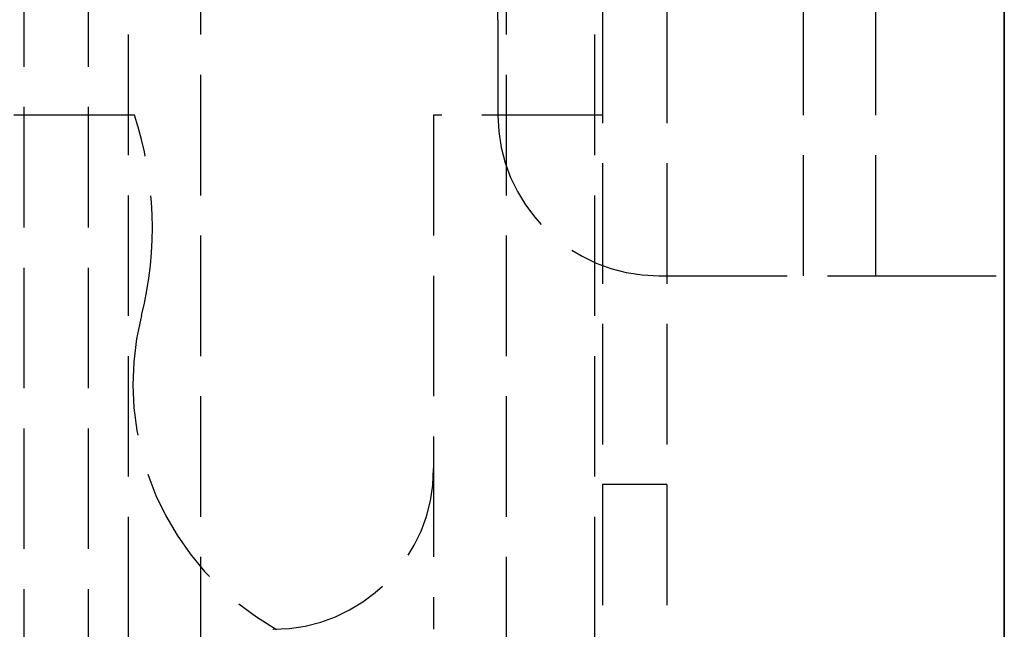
# Model space of a CAD drawing. Header units: millimetres. Extents: x -108 to 0, y 0 to 486.
# Tile 31 of 48: x -12 to 0, y 25 to 33. Entities that reach past the tile are written whole.
import ezdxf

# ---------------------------------------------------------------- set-up
doc = ezdxf.new("R2010")
doc.units = ezdxf.units.MM
doc.header["$LTSCALE"] = 10
doc.linetypes.add('ALLCAD_Strich', pattern=[0.2, 0.15, -0.05])
doc.layers.add('BESCH_KONT_sich_schn_grun_2d', color=10, linetype='Continuous')
doc.layers.add('BESCH_KONT_sich_schn_seit_2d', color=160, linetype='Continuous')

msp = doc.modelspace()

# ---------------------------------------------------------------- linework, layer by layer
at = {"layer": 'BESCH_KONT_sich_schn_grun_2d', "linetype": 'ALLCAD_Strich'}
for p, q in [((-4.999, 460.9), (-4.999, 4.5)), ((-4.199, 460.9), (-4.199, 4.5)), ((-9.999, 458), (-9.999, 17.8)), ((-6.199, 458), (-6.199, 17.8)), ((-10.899, 454.5), (-10.899, 20.1)), ((-5.099, 454.5), (-5.099, 20.1)), ((-12.199, 453.6), (-12.199, 11.8)), ((-11.399, 453.6), (-11.399, 11.8)), ((-2.499, 29.5), (-2.499, 51.009)), ((-1.599, 29.5), (-1.599, 36.5)), ((0.001, 29.5), (0.001, 36.5)), ((-6.299, 32.686), (-6.299, 31.5)), ((-10.823, 31.5), (-13.671, 31.5)), ((-7.099, 31.5), (-7.099, 25.1)), ((-4.999, 31.5), (-7.099, 31.5)), ((-4.299, 29.5), (-4.199, 29.5)), ((-4.199, 29.5), (-1.599, 29.5)), ((-1.599, 29.5), (0.001, 29.5)), ((-4.199, 26.9), (-4.999, 26.9))]:
    msp.add_line(p, q, dxfattribs=at)
for centre, radius, start, end in [((-9.299, 32.686), 3, 360, 17.6345), ((-15.099, 30.1), 4.5, 345.9103, 18.1262), ((-4.299, 31.5), 2, 180, 270), ((-7.34, 28.152), 6, 165.9103, 240.708), ((-7.34, 28.152), 3.5, 165.9103, 240.708), ((-9.099, 27.1), 2, 270, 0)]:
    msp.add_arc(centre, radius, start, end, dxfattribs=at)
at = {"layer": 'BESCH_KONT_sich_schn_seit_2d', "linetype": 'ALLCAD_Strich'}
for p, q in [((0, 4.5, 436.8), (0, 460.9, 436.8)), ((0, 4.5, 52.8), (0, 460.9, 52.8)), ((0, 18.098, 468.9), (0, 458, 468.9)), ((0, 18.098, 472.7), (0, 458, 472.7)), ((0, 18.098, 454.9), (0, 458, 454.9)), ((0, 18.098, 458.7), (0, 458, 458.7)), ((0, 18.098, 84.9), (0, 458, 84.9)), ((0, 18.098, 88.7), (0, 458, 88.7)), ((0, 18.098, 70.9), (0, 458, 70.9)), ((0, 18.098, 74.7), (0, 458, 74.7)), ((0, 18.1, 440.8), (0, 457.7, 440.8)), ((0, 18.1, 56.8), (0, 457.7, 56.8)), ((0, 18.1, 440), (0, 457.7, 440)), ((0, 18.1, 56), (0, 457.7, 56)), ((0, 9.5, 403.8), (0, 455.9, 403.8)), ((0, 9.5, 19.8), (0, 455.9, 19.8)), ((0, 20.1, 119), (0, 454.5, 119)), ((0, 20.1, 124.8), (0, 454.5, 124.8)), ((0, 20.1, 503), (0, 454.5, 503)), ((0, 20.1, 508.8), (0, 454.5, 508.8)), ((0, 11.8, 434.3), (0, 453.6, 434.3)), ((0, 11.8, 50.3), (0, 453.6, 50.3)), ((0, 14.2, 47), (0, 451.2, 47)), ((0, 14.2, 431), (0, 451.2, 431)), ((0, 14.2, 431.8), (0, 451.2, 431.8)), ((0, 14.2, 47.8), (0, 451.2, 47.8)), ((0, 107, 4.922), (0, 29.5, 5.328)), ((0, 107, 388.922), (0, 29.5, 389.328)), ((0, 69.95, 44.5), (0, 19.05, 44.5)), ((0, 27.3, 40.35), (0, 62.9, 40.35)), ((0, 27.3, 424.35), (0, 62.9, 424.35)), ((0, 61.95, 29.05), (0, 27.05, 29.05)), ((0, 4.5, 25.35), (0, 39.6, 25.35)), ((0, 4.5, 409.35), (0, 39.6, 409.35)), ((0, 29.5, 8.014), (0, 37.13, 8.014)), ((0, 29.5, 392.014), (0, 37.13, 392.014)), ((0, 34.694, 2.801), (0, 32.686, 2.811)), ((0, 34.694, 386.801), (0, 32.686, 386.811)), ((0, 32.686, 2.811), (0, 31.5, 2.818)), ((0, 32.686, 4.415), (0, 31.5, 4.415)), ((0, 32.686, 2.811), (0, 32.686, 4.415)), ((0, 32.686, 386.811), (0, 31.5, 386.818)), ((0, 32.686, 388.415), (0, 31.5, 388.415)), ((0, 32.686, 386.811), (0, 32.686, 388.415)), ((0, 29.5, 2.828), (0, 31.5, 2.818)), ((0, 31.5, 2.818), (0, 31.5, 4.415)), ((0, 29.761, 420.8), (0, 31.5, 420.8)), ((0, 31.5, 420.8), (0, 31.5, 422.8)), ((0, 29.761, 422.8), (0, 31.5, 422.8)), ((0, 29.761, 38.8), (0, 31.5, 38.8)), ((0, 31.5, 38.8), (0, 31.5, 36.8)), ((0, 29.761, 36.8), (0, 31.5, 36.8)), ((0, 29.5, 386.828), (0, 31.5, 386.818)), ((0, 31.5, 386.818), (0, 31.5, 388.415)), ((0, 31.5, 28.36), (0, 31.5, 23)), ((0, 30, 23), (0, 31.5, 23)), ((0, 30, 28.36), (0, 31.5, 28.36)), ((0, 30, 29.56), (0, 31.5, 29.56)), ((0, 29.613, 40), (0, 31.5, 40)), ((0, 31.5, 47), (0, 31.5, 38.8)), ((0, 31.5, 36.8), (0, 31.5, 29.56)), ((0, 18.9, 32), (0, 31.5, 32)), ((0, 31.5, 35), (0, 27.1, 35)), ((0, 30.967, 33), (0, 31.5, 33)), ((0, 31.5, 412.36), (0, 31.5, 407)), ((0, 30, 407), (0, 31.5, 407)), ((0, 30, 412.36), (0, 31.5, 412.36)), ((0, 30, 413.56), (0, 31.5, 413.56)), ((0, 29.613, 424), (0, 31.5, 424)), ((0, 31.5, 431), (0, 31.5, 422.8)), ((0, 31.5, 420.8), (0, 31.5, 413.56)), ((0, 18.9, 416), (0, 31.5, 416)), ((0, 31.5, 419), (0, 27.1, 419)), ((0, 30.967, 417), (0, 31.5, 417)), ((0, 30.967, 33), (0, 30.6, 47)), ((0, 30.967, 417), (0, 30.6, 431)), ((0, 30.534, 420.8), (0, 30.534, 422.8)), ((0, 30.534, 36.8), (0, 30.534, 38.8)), ((0, 30.447, 420.8), (0, 30.447, 422.8)), ((0, 30.447, 36.8), (0, 30.447, 38.8)), ((0, 28.6, 38.45), (0, 30.1, 39.95)), ((0, 28.6, 39.95), (0, 30.1, 39.95)), ((0, 30.1, 39.95), (0, 30.1, 33.95)), ((0, 30.1, 33.95), (0, 18.663, 33.95)), ((0, 28.6, 35.45), (0, 30.1, 33.95)), ((0, 28.6, 422.45), (0, 30.1, 423.95)), ((0, 28.6, 423.95), (0, 30.1, 423.95)), ((0, 30.1, 423.95), (0, 30.1, 417.95)), ((0, 30.1, 417.95), (0, 18.663, 417.95)), ((0, 28.6, 419.45), (0, 30.1, 417.95)), ((0, 30, 28.36), (0, 30, 23)), ((0, 30, 29.56), (0, 29.6, 29.56)), ((0, 30, 47), (0, 30, 29.56)), ((0, 29.6, 28.36), (0, 30, 28.36)), ((0, 29.5, 23), (0, 30, 23)), ((0, 30, 412.36), (0, 30, 407)), ((0, 30, 413.56), (0, 29.6, 413.56)), ((0, 30, 431), (0, 30, 413.56)), ((0, 29.6, 412.36), (0, 30, 412.36)), ((0, 29.5, 407), (0, 30, 407)), ((0, 29.761, 420.8), (0, 29.761, 422.8)), ((0, 29.761, 422.8), (0, 29.674, 422.8)), ((0, 29.761, 420.8), (0, 29.674, 420.8)), ((0, 29.761, 36.8), (0, 29.674, 36.8)), ((0, 29.761, 38.8), (0, 29.674, 38.8)), ((0, 29.761, 36.8), (0, 29.761, 38.8)), ((0, 29.674, 420.8), (0, 29.674, 422.8)), ((0, 29.674, 420.8), (0, 28.708, 420.8)), ((0, 29.674, 422.8), (0, 28.708, 422.8)), ((0, 29.674, 38.8), (0, 28.708, 38.8)), ((0, 29.674, 36.8), (0, 29.674, 38.8)), ((0, 29.674, 36.8), (0, 28.708, 36.8)), ((0, 22.92, 40), (0, 29.613, 40)), ((0, 29.613, 47), (0, 29.613, 40)), ((0, 22.92, 424), (0, 29.613, 424)), ((0, 29.613, 431), (0, 29.613, 424)), ((0, 29.6, 28.36), (0, 29.6, 29.56)), ((0, 28.85, 29.56), (0, 29.6, 29.56)), ((0, 29.6, 412.36), (0, 29.6, 413.56)), ((0, 28.85, 413.56), (0, 29.6, 413.56)), ((0, 29.5, 57.95), (0, 29.5, 56.8)), ((0, 29.5, 19.8), (0, 29.5, 8.014)), ((0, 29.5, 5.946), (0, 29.5, 2.828)), ((0, 29.5, 5.946), (0, 29.5, 8.014)), ((0, 29.5, 441.95), (0, 29.5, 440.8)), ((0, 29.5, 403.8), (0, 29.5, 392.014)), ((0, 29.5, 389.946), (0, 29.5, 386.828)), ((0, 29.5, 389.946), (0, 29.5, 392.014)), ((0, 29.5, 56.8), (0, 29.5, 47)), ((0, 29.5, 23), (0, 29.5, 19.8)), ((0, 29.5, 407), (0, 29.5, 431)), ((0, 29.5, 407), (0, 25.2, 407)), ((0, 29.5, 23), (0, 29.5, 47)), ((0, 29.5, 23), (0, 25.2, 23)), ((0, 29.5, 440.8), (0, 29.5, 431)), ((0, 29.5, 407), (0, 29.5, 403.8)), ((0, 29.005, 47), (0, 29.005, 40)), ((0, 29.005, 431), (0, 29.005, 424)), ((0, 28.85, 29.56), (0, 28.35, 29.56)), ((0, 28.85, 23), (0, 28.85, 29.56)), ((0, 28.85, 413.56), (0, 28.35, 413.56)), ((0, 28.85, 407), (0, 28.85, 413.56)), ((0, 28.708, 420.8), (0, 28.708, 422.8)), ((0, 28.708, 36.8), (0, 28.708, 38.8)), ((0, 28.6, 40.35), (0, 28.6, 39.95)), ((0, 24.55, 35.45), (0, 28.6, 35.45)), ((0, 28.6, 35.45), (0, 28.6, 38.45)), ((0, 28.6, 38.45), (0, 27.3, 38.45)), ((0, 28.6, 424.35), (0, 28.6, 423.95)), ((0, 24.55, 419.45), (0, 28.6, 419.45)), ((0, 28.6, 419.45), (0, 28.6, 422.45)), ((0, 28.6, 422.45), (0, 27.3, 422.45)), ((0, 28.35, 23), (0, 28.35, 29.56)), ((0, 28.35, 407), (0, 28.35, 413.56)), ((0, 27.1, 40.15), (0, 27.1, 38.65)), ((0, 27.1, 39), (0, 25.1, 39)), ((0, 25.164, 35), (0, 27.1, 35)), ((0, 27.1, 33.5), (0, 12.5, 33.5)), ((0, 27.1, 47), (0, 27.1, 40.15)), ((0, 27.1, 38.65), (0, 27.1, 33.5)), ((0, 27.1, 423), (0, 25.1, 423)), ((0, 25.164, 419), (0, 27.1, 419)), ((0, 27.1, 417.5), (0, 12.5, 417.5)), ((0, 27.1, 431), (0, 27.1, 424.15)), ((0, 27.1, 422.65), (0, 27.1, 417.5)), ((0, 27.1, 424.15), (0, 27.1, 422.65)), ((0, 27.05, 36.45), (0, 19.05, 36.45)), ((0, 27.05, 29.25), (0, 27.05, 29.05)), ((0, 27.05, 37.75), (0, 27.05, 29.25)), ((0, 27.05, 37.95), (0, 27.05, 37.75)), ((0, 27.05, 30.55), (0, 19.05, 30.55)), ((0, 20.85, 29.05), (0, 27.05, 29.05)), ((0, 21.05, 29.25), (0, 27.05, 29.25)), ((0, 26.899, 37.75), (0, 27.05, 37.75)), ((0, 26.895, 37.95), (0, 27.05, 37.95)), ((0, 21.05, 37.75), (0, 26.899, 37.75)), ((0, 20.85, 37.95), (0, 26.895, 37.95)), ((0, 26.5, 23), (0, 26.5, 47)), ((0, 26.5, 407), (0, 26.5, 431)), ((0, 26.45, 25.5), (0, 26.25, 25.5)), ((0, 26.45, 25.5), (0, 26.45, 44.5)), ((0, 24.95, 25.5), (0, 26.25, 25.5)), ((0, 26.25, 25.5), (0, 26.25, 44.5)), ((0, 25.2, 424.058), (0, 25.2, 419.542)), ((0, 25.2, 431), (0, 25.2, 424.058)), ((0, 25.2, 419.542), (0, 25.2, 407)), ((0, 25.2, 407), (0, 25, 407)), ((0, 25.2, 47), (0, 25.2, 23)), ((0, 25.2, 23), (0, 25, 23)), ((0, 25.164, 35), (0, 21.44, 35)), ((0, 25.164, 419), (0, 21.44, 419)), ((0, 25.1, 47), (0, 25.1, 35)), ((0, 25.1, 431), (0, 25.1, 419))]:
    msp.add_line(p, q, dxfattribs=at)
at = {"layer": 'BESCH_KONT_sich_schn_seit_2d', "linetype": 'ALLCAD_Strich', "extrusion": (1, 0, 0)}
for centre, radius, start, end in [((36.5, 57.95), 7, 90, 180), ((36.5, 441.95), 7, 90, 180), ((24.5, 420.8), 7, 270, 0), ((24.5, 422.8), 7, 0, 90), ((24.5, 38.8), 7, 0, 90), ((24.5, 36.8), 7, 270, 0), ((24.5, 422.8), 6.034, 0, 90), ((24.5, 420.8), 6.034, 270, 0), ((24.5, 38.8), 6.034, 0, 90), ((24.5, 36.8), 6.034, 270, 0), ((24.5, 420.8), 5.947, 270, 0), ((24.5, 422.8), 5.947, 0, 90), ((24.5, 36.8), 5.947, 270, 0), ((24.5, 38.8), 5.947, 0, 90), ((24.5, 420.8), 5.261, 270, 0), ((24.5, 422.8), 5.261, 0, 90), ((24.5, 36.8), 5.261, 270, 0), ((24.5, 38.8), 5.261, 0, 90), ((24.5, 422.8), 5.174, 0, 90), ((24.5, 420.8), 5.174, 270, 0), ((24.5, 38.8), 5.174, 0, 90), ((24.5, 36.8), 5.174, 270, 0), ((24.5, 422.8), 4.208, 0, 90), ((24.5, 420.8), 4.208, 270, 0), ((24.5, 38.8), 4.208, 0, 90), ((24.5, 36.8), 4.208, 270, 0)]:
    msp.add_arc(centre, radius, start, end, dxfattribs=at)
at = {"layer": 'BESCH_KONT_sich_schn_seit_2d', "linetype": 'ALLCAD_Strich', "extrusion": (-1, 0, 0)}
for centre, radius, start, end in [((-27.3, 38.65), 0.2, 270, 0), ((-27.3, 40.15), 0.2, 0, 90), ((-27.3, 422.65), 0.2, 270, 0), ((-27.3, 424.15), 0.2, 0, 90), ((-24.55, 421.8), 2.35, 90, 270), ((-24.55, 37.8), 2.35, 90, 270)]:
    msp.add_arc(centre, radius, start, end, dxfattribs=at)
at = {"layer": 'BESCH_KONT_sich_schn_seit_2d', "linetype": 'ALLCAD_Strich', "extrusion": (1, 0, 0)}
msp.add_ellipse((0, 32.686, 386.117), major_axis=(0, -3), ratio=0.765823, start_param=-1.878576, end_param=-1.570796, dxfattribs=at)
at = {"layer": 'BESCH_KONT_sich_schn_seit_2d', "linetype": 'ALLCAD_Strich', "extrusion": (-1, 0, 0)}
for centre in [(0, 31.5, 5.946), (0, 31.5, 389.946)]:
    msp.add_ellipse(centre, major_axis=(0, 2), ratio=0.765823, start_param=-4.712389, end_param=-3.141593, dxfattribs=at)
at = {"layer": 'BESCH_KONT_sich_schn_seit_2d', "linetype": 'ALLCAD_Strich'}
for points, knots in [([(0, 27.1, 38.65), (0, 27.1, 38.65), (0, 27.11, 38.659), (0, 27.159, 38.701), (0, 27.244, 38.775), (0, 27.367, 38.881), (0, 27.534, 39.026), (0, 27.745, 39.209), (0, 28.001, 39.431), (0, 28.291, 39.682), (0, 28.495, 39.859), (0, 28.6, 39.95)], [0.0000004, 0.0000004, 0.0000004, 0.0000004, 0.1111111, 0.2222222, 0.3333333, 0.4444444, 0.5555556, 0.6666667, 0.7777778, 0.8888889, 1, 1, 1, 1]), ([(0, 27.3, 38.45), (0, 27.3, 38.45), (0, 27.309, 38.46), (0, 27.351, 38.509), (0, 27.425, 38.594), (0, 27.532, 38.717), (0, 27.676, 38.883), (0, 27.859, 39.095), (0, 28.08, 39.35), (0, 28.332, 39.641), (0, 28.509, 39.845), (0, 28.6, 39.95)], [0.0000004, 0.0000004, 0.0000004, 0.0000004, 0.1111111, 0.2222222, 0.3333333, 0.4444444, 0.5555556, 0.6666667, 0.7777778, 0.8888889, 1, 1, 1, 1]), ([(0, 27.1, 422.65), (0, 27.1, 422.65), (0, 27.11, 422.659), (0, 27.159, 422.701), (0, 27.244, 422.775), (0, 27.367, 422.881), (0, 27.534, 423.026), (0, 27.745, 423.209), (0, 28.001, 423.431), (0, 28.291, 423.682), (0, 28.495, 423.859), (0, 28.6, 423.95)], [0.0000004, 0.0000004, 0.0000004, 0.0000004, 0.1111111, 0.2222222, 0.3333333, 0.4444444, 0.5555556, 0.6666667, 0.7777778, 0.8888889, 1, 1, 1, 1]), ([(0, 27.3, 422.45), (0, 27.3, 422.45), (0, 27.309, 422.46), (0, 27.351, 422.509), (0, 27.425, 422.594), (0, 27.532, 422.717), (0, 27.676, 422.883), (0, 27.859, 423.095), (0, 28.08, 423.35), (0, 28.332, 423.641), (0, 28.509, 423.845), (0, 28.6, 423.95)], [0.0000004, 0.0000004, 0.0000004, 0.0000004, 0.1111111, 0.2222222, 0.3333333, 0.4444444, 0.5555556, 0.6666667, 0.7777778, 0.8888889, 1, 1, 1, 1]), ([(0, 27.1, 33.5), (0, 26.878, 33.692), (0, 26.637, 33.901), (0, 26.174, 34.296), (0, 25.952, 34.481), (0, 25.635, 34.73), (0, 25.507, 34.826), (0, 25.296, 34.961), (0, 25.213, 35), (0, 25.164, 35)], [-1.0511114, -1.0511114, -1.0511114, -1.0511114, -0.9629966, -0.9629966, -0.8748818, -0.8748818, -0.8152206, -0.8152206, -0.7555594, -0.7555594, -0.7555594, -0.7555594]), ([(0, 27.1, 417.5), (0, 26.878, 417.692), (0, 26.637, 417.901), (0, 26.174, 418.296), (0, 25.952, 418.481), (0, 25.635, 418.73), (0, 25.507, 418.826), (0, 25.296, 418.961), (0, 25.213, 419), (0, 25.164, 419)], [-1.0511114, -1.0511114, -1.0511114, -1.0511114, -0.9629966, -0.9629966, -0.8748818, -0.8748818, -0.8152206, -0.8152206, -0.7555594, -0.7555594, -0.7555594, -0.7555594])]:
    msp.add_open_spline(points, degree=3, knots=knots, dxfattribs=at)

doc.saveas('drawing.dxf')
